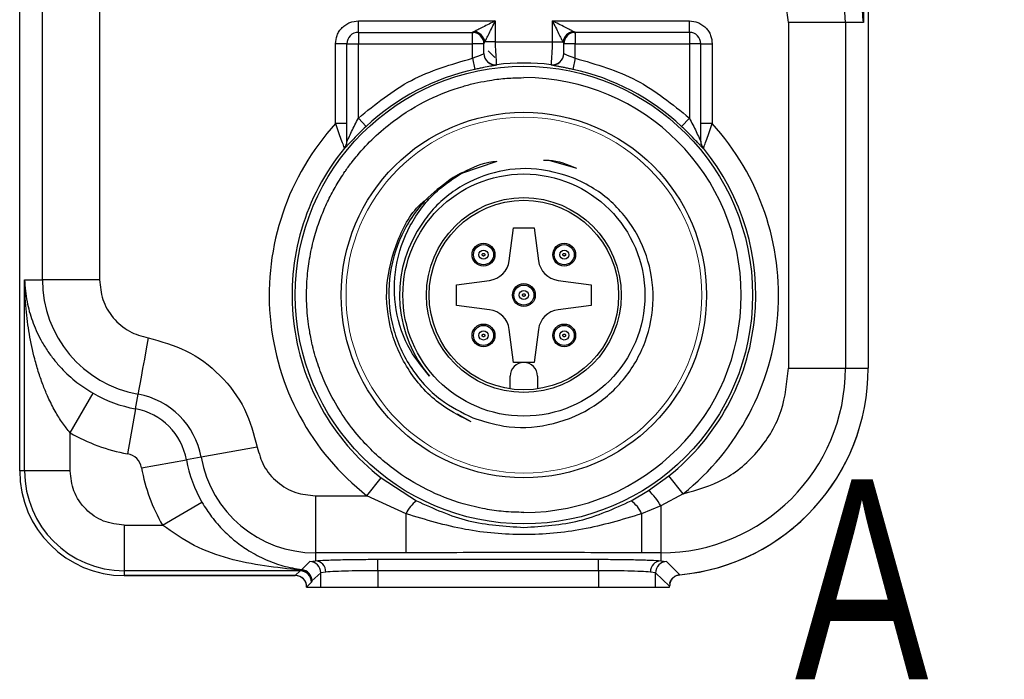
# Model space of a CAD drawing. Header units: millimetres. Extents: x 15 to 415, y 5 to 292.
# Tile 19 of 48: x 189 to 207, y 242 to 254. Entities that reach past the tile are written whole.
import ezdxf

# ---------------------------------------------------------------- set-up
doc = ezdxf.new("R2010")
doc.units = ezdxf.units.MM
doc.styles.add('SLDTEXTSTYLE0', font='TXT', dxfattribs={"width": 0.75})
doc.dimstyles.new('SLDDIMSTYLE7', dxfattribs={"dimtxt": 0.18, "dimasz": 1.016, "dimexe": 0, "dimexo": 0.0625, "dimgap": 0, "dimtad": 0, "dimtih": 1, "dimtoh": 1, "dimdec": 0, "dimrnd": 1e-09, "dimzin": 0, "dimdsep": 46, "dimtxsty": 'Standard', "dimblk1": 'DOT', "dimblk2": 'DOT', "dimsah": 1, "dimcen": 0.09, "dimadec": 0, "dimazin": 0, "dimtfac": 1.016, "dimtdec": 0, "dimtofl": 0, "dimtmove": 0, "dimatfit": 3, "dimldrblk": 'DOT', "dimfxl": 1, "dimfrac": 2, "dimtolj": 1, "dimtzin": 0, "dimarcsym": 0})

# ---------------------------------------------------------------- blocks, each defined once
blk = doc.blocks.new('_Dot')
at = {"color": 0, "linetype": 'ByBlock', "lineweight": -2}
blk.add_line((-0.5, 0), (-1, 0), dxfattribs=at)
at = {"color": 0, "linetype": 'ByBlock', "const_width": 0.5}
blk.add_lwpolyline([(-0.25, 0, 1), (0.25, 0, 1)], format="xyb", close=True, dxfattribs=at)

msp = doc.modelspace()

# ---------------------------------------------------------------- linework, layer by layer
at = {"color": 7, "linetype": 'Continuous', "lineweight": 25}
for p, q in [((204.146185, 256.865711), (204.146185, 253.51907)), ((204.23097, 256.865711), (204.23097, 247.465711)), ((189.364935, 245.665711), (189.364935, 255.065711)), ((189.764251, 249.012351), (189.764251, 254.625711)), ((190.763641, 254.625711), (190.763641, 249.012351)), ((195.297953, 253.345711), (195.297953, 253.545711)), ((195.297953, 253.545711), (197.697953, 253.545711)), ((197.697953, 253.545711), (197.697953, 253.17931)), ((198.697953, 253.545711), (201.097953, 253.545711)), ((198.697953, 253.17931), (198.697953, 253.545711)), ((201.097953, 253.345711), (201.097953, 253.545711)), ((202.832264, 253.51907), (202.832264, 247.465711)), ((203.831655, 253.51907), (202.832264, 253.51907)), ((203.831655, 253.51907), (203.831655, 247.465711)), ((204.146185, 253.51907), (203.831655, 253.51907)), ((195.297953, 253.345711), (195.297953, 253.145711)), ((195.297953, 253.345711), (197.297953, 253.345711)), ((197.297953, 253.145711), (197.297953, 253.345711)), ((199.079935, 253.344898), (199.097943, 253.345711)), ((199.097953, 253.345711), (199.097953, 253.145711)), ((201.097953, 253.345711), (199.097953, 253.345711)), ((201.097953, 253.345711), (201.097953, 253.145711)), ((194.897953, 251.74851), (194.897953, 253.145711)), ((195.097953, 253.145711), (194.897953, 253.145711)), ((195.097953, 251.436685), (195.097953, 253.145711)), ((195.097953, 253.145711), (195.297953, 253.145711)), ((195.297953, 251.844512), (195.297953, 253.145711)), ((195.297953, 253.145711), (197.297953, 253.145711)), ((197.297953, 252.893309), (197.297953, 253.145711)), ((197.497953, 253.145711), (197.297953, 253.145711)), ((197.497953, 253.14571), (197.497957, 253.145937)), ((197.497953, 252.974343), (197.497953, 253.145711)), ((197.697953, 253.17931), (197.514752, 253.17931)), ((197.697953, 253.17931), (198.697953, 253.17931)), ((198.697953, 253.17931), (198.881153, 253.17931)), ((198.897948, 253.145937), (198.897953, 253.145711)), ((198.897953, 252.974343), (198.897953, 253.145711)), ((199.097953, 253.145711), (198.897953, 253.145711)), ((199.097953, 252.893309), (199.097953, 253.145711)), ((199.097953, 253.145711), (201.097953, 253.145711)), ((201.097953, 253.145711), (201.097953, 251.844512)), ((201.297953, 253.145711), (201.097953, 253.145711)), ((201.297953, 251.436683), (201.297953, 253.145711)), ((201.297953, 253.145711), (201.497953, 253.145711)), ((201.497953, 253.145711), (201.497953, 251.74851)), ((197.297953, 252.893309), (197.340338, 252.697977)), ((197.690846, 252.904807), (197.570842, 253.024817)), ((197.690846, 252.910593), (197.68506, 252.910593)), ((199.097953, 252.893309), (199.055567, 252.697977)), ((197.721402, 252.779607), (197.721423, 252.775848)), ((198.674482, 252.775848), (198.674503, 252.779607)), ((195.097953, 251.74851), (194.897953, 251.74851)), ((195.297953, 251.844512), (195.434529, 251.698573)), ((201.097953, 251.844512), (200.961376, 251.698573)), ((201.497953, 251.74851), (201.297953, 251.74851)), ((195.052857, 251.310367), (195.052721, 251.316108)), ((201.343184, 251.316108), (201.343048, 251.310367)), ((197.09226, 250.874473), (197.730512, 251.087529)), ((198.637658, 251.108611), (199.10332, 250.972131)), ((197.941679, 249.346352), (198.017953, 249.925711)), ((198.017953, 249.925711), (198.377953, 249.925711)), ((198.377953, 249.925711), (198.454227, 249.346352)), ((189.44972, 249.012351), (189.764251, 249.012351)), ((189.44972, 245.665711), (189.44972, 249.012351)), ((190.763641, 249.012351), (189.764251, 249.012351)), ((197.017953, 248.925711), (197.597311, 249.001985)), ((197.017953, 248.565711), (197.017953, 248.925711)), ((198.798594, 249.001985), (199.377953, 248.925711)), ((199.377953, 248.925711), (199.377953, 248.565711)), ((197.597311, 248.489437), (197.017953, 248.565711)), ((199.377953, 248.565711), (198.798594, 248.489437)), ((198.017953, 247.565711), (197.941679, 248.145069)), ((198.454227, 248.145069), (198.377953, 247.565711)), ((198.377953, 247.565711), (198.017953, 247.565711)), ((202.832264, 247.465711), (203.831655, 247.465711)), ((203.831655, 247.465711), (204.23097, 247.465711)), ((197.957953, 247.103152), (197.957953, 247.325711)), ((198.437953, 247.325711), (198.437953, 247.103152)), ((190.249233, 246.334067), (190.649456, 247.026196)), ((191.393074, 246.754048), (191.439064, 247.010566)), ((191.393074, 246.754048), (191.251984, 245.967083)), ((197.277308, 246.525563), (197.033711, 246.661678)), ((190.249233, 245.665711), (190.249233, 246.334067)), ((193.526514, 246.083185), (192.542808, 245.906822)), ((191.499325, 245.719742), (192.28629, 245.860832)), ((192.542808, 245.906822), (192.28629, 245.860832)), ((189.44972, 245.665711), (189.364935, 245.665711)), ((190.249233, 245.665711), (189.44972, 245.665711)), ((195.449058, 245.231399), (195.695351, 245.546272)), ((195.695351, 245.546272), (196.319076, 245.141576)), ((200.382956, 245.32059), (200.74054, 245.577955)), ((200.990768, 245.266201), (200.74054, 245.577955)), ((200.076829, 245.141576), (200.382956, 245.32059)), ((194.544593, 245.231399), (195.449058, 245.231399)), ((194.544593, 245.231399), (194.544593, 244.232009)), ((196.134282, 244.91404), (195.449058, 245.231399)), ((200.990768, 245.266201), (200.597953, 245.054379)), ((191.866309, 244.71699), (192.558438, 245.117214)), ((200.597953, 245.054379), (200.261623, 244.91404)), ((200.597953, 245.054379), (200.597953, 244.232009)), ((196.134282, 244.232009), (196.134282, 244.91404)), ((200.261623, 244.91404), (200.261623, 244.232009)), ((191.197953, 244.71699), (191.866309, 244.71699)), ((191.197953, 244.71699), (191.197953, 243.917478)), ((194.447266, 244.080523), (194.544593, 244.094188)), ((196.134282, 244.232009), (194.544593, 244.232009)), ((194.544593, 244.232009), (194.544593, 244.094188)), ((195.637641, 244.1188), (199.506264, 244.1188)), ((195.637641, 243.918921), (195.637641, 244.1188)), ((199.506264, 243.918921), (199.506264, 244.1188)), ((200.597953, 244.232009), (200.261623, 244.232009)), ((200.597953, 244.232009), (200.597953, 244.094293)), ((200.597953, 244.094293), (200.699538, 244.079881)), ((194.277493, 243.917478), (194.281574, 243.926258)), ((194.305833, 243.937637), (194.281574, 243.926258)), ((194.305833, 243.937637), (194.447266, 244.080523)), ((199.506264, 243.918921), (195.637641, 243.918921)), ((195.637641, 243.918921), (195.637641, 243.632693)), ((199.506264, 243.918921), (199.506264, 243.632693)), ((200.699538, 244.079881), (200.932776, 243.848155)), ((194.277493, 243.917478), (191.197953, 243.917478)), ((191.197953, 243.917478), (191.197953, 243.832693)), ((194.196813, 243.832693), (191.197953, 243.832693)), ((191.197953, 243.832693), (194.192708, 243.832693)), ((194.192708, 243.832693), (194.277493, 243.917478)), ((194.638251, 243.880843), (194.485319, 243.738802)), ((194.726767, 243.89431), (194.638251, 243.880843)), ((194.638251, 243.632693), (194.638251, 243.880843)), ((200.505655, 243.880092), (200.416004, 243.894414)), ((200.505655, 243.632693), (200.505655, 243.880092)), ((200.751319, 243.649127), (200.505655, 243.880092)), ((194.477371, 243.7176), (194.392586, 243.632754)), ((194.392586, 243.632693), (194.638251, 243.632693)), ((194.396672, 243.636843), (194.396569, 243.639795)), ((194.481453, 243.728575), (194.477371, 243.7176)), ((194.485319, 243.738802), (194.481453, 243.728575)), ((194.638251, 243.632693), (195.637641, 243.632693)), ((195.637641, 243.632693), (199.506264, 243.632693)), ((199.506264, 243.632693), (200.505655, 243.632693)), ((200.505655, 243.632693), (200.751319, 243.632693)), ((200.751319, 243.632693), (200.751319, 243.649127))]:
    msp.add_line(p, q, dxfattribs=at)
at = {"color": 8, "linetype": 'Continuous', "lineweight": 25}
msp.add_line((197.297962, 253.345711), (197.315945, 253.3449), dxfattribs=at)
at = {"color": 7, "linetype": 'Continuous', "lineweight": 25, "flags": 128}
msp.add_lwpolyline([(191.615427, 247.994272), (191.581755, 247.806458), (191.54932, 247.625544), (191.519314, 247.458181), (191.49284, 247.310516), (191.470871, 247.187976), (191.454213, 247.095064), (191.443479, 247.035194), (191.439064, 247.010566)], dxfattribs=at)
at = {"color": 7, "linetype": 'Continuous', "lineweight": 25}
for centre, radius in [((198.197953, 248.745711), 4.00674), ((198.197953, 248.745711), 3.2), ((198.197953, 248.745711), 2.120001), ((198.197953, 248.745711), 1.706187), ((198.197953, 248.745711), 1.66), ((197.490846, 249.452817), 0.2), ((197.490846, 249.452817), 0.175877), ((198.905059, 249.452817), 0.2), ((198.905059, 249.452817), 0.175877), ((197.490846, 249.452817), 0.079893), ((198.905059, 249.452817), 0.079893), ((198.197953, 248.745711), 0.2), ((198.197953, 248.745711), 0.175877), ((198.197953, 248.745711), 0.079893), ((197.490846, 248.038604), 0.2), ((198.905059, 248.038604), 0.2), ((197.490846, 248.038604), 0.175877), ((197.490846, 248.038604), 0.079893), ((198.905059, 248.038604), 0.175877), ((198.905059, 248.038604), 0.079893)]:
    msp.add_circle(centre, radius, dxfattribs=at)
at = {"color": 7, "linetype": 'Continuous', "lineweight": 18}
msp.add_circle((198.197953, 248.745711), 3.116082, dxfattribs=at)
at = {"color": 7, "linetype": 'Continuous', "lineweight": 25}
for centre, radius, start, end in [((201.797953, 253.51907), 2.033702, 0, 79.8357514), ((195.297953, 253.145711), 0.2, 90, 180), ((197.297953, 253.145711), 0.2, 0, 90), ((197.297961, 253.145717), 0.199994, 44.0858618, 84.8408178), ((197.291865, 253.139623), 0.226393, 10.0962508, 79.9037492), ((199.10404, 253.139623), 0.226393, 100.0962508, 169.9037493), ((199.097953, 253.145711), 0.2, 90, 179.9999999), ((201.097953, 253.145711), 0.2, 0, 90), ((197.697907, 252.978177), 0.199955, 180.0205037, 276.74802), ((197.697907, 252.974415), 0.199955, 180.0205066, 276.7539523), ((198.697998, 252.974415), 0.199955, 263.2460477, 359.9794983), ((198.697998, 252.978177), 0.199955, 263.25198, 359.9794963), ((198.197953, 248.745711), 4.061948, 83.2625082, 96.7374918), ((198.197953, 248.745711), 4.044244, 102.2429831, 133.1018987), ((198.197953, 248.745711), 3.806862, 270, 90), ((198.197953, 248.745711), 4.044244, 46.8981013, 77.7570169), ((198.197953, 248.745711), 4.461704, 137.6997083, 231.967477), ((198.197953, 248.745711), 4.461704, 308.7521415, 42.3002917), ((194.898441, 251.442609), 0.199512, 320.6503132, 359.9948469), ((194.898443, 251.436701), 0.19951, 320.7116877, 359.9956908), ((201.497464, 251.442609), 0.199512, 180.0051531, 219.3496868), ((201.497463, 251.436701), 0.19951, 180.0051437, 219.288312), ((198.197953, 248.745711), 4.061948, 140.7430552, 231.967477), ((198.197953, 248.745711), 4.061948, 308.7521415, 39.2569448), ((198.197953, 248.745711), 2.4, 116.5237963, 121.0350338), ((198.197953, 248.745711), 2.178297, 149.1466013, 220.5911945), ((197.545101, 249.398562), 0.4, 277.5, 352.5), ((198.850805, 249.398562), 0.4, 187.5, 262.5), ((191.797953, 249.012351), 2.033702, 180, 259.8357514), ((197.545101, 248.092859), 0.4, 7.5, 82.5), ((198.850805, 248.092859), 0.4, 97.5, 172.5), ((198.197953, 247.325711), 0.24, 0, 180), ((200.597953, 247.465711), 3.233702, 270, 0), ((200.597953, 247.465711), 3.633018, 275.1937646, 0), ((200.597953, 247.465711), 3.633018, 275.2879524, 0), ((191.797953, 249.012351), 2.294309, 239.9613079, 259.8357514), ((191.197953, 245.665711), 1.366298, 10.1642486, 79.8357514), ((191.197953, 245.665711), 1.105691, 10.1642486, 79.8357514), ((191.797953, 249.012351), 3.093822, 239.9613079, 259.8357514), ((191.197953, 245.665711), 0.306178, 10.1642486, 79.8357514), ((194.544593, 246.265711), 2.294309, 190.1642486, 210.0386921), ((194.544593, 246.265711), 2.033702, 190.1642486, 270), ((191.197953, 245.665711), 1.833018, 180, 270), ((191.197953, 245.665711), 1.748233, 180, 270), ((194.544593, 246.265711), 3.093822, 190.1642486, 210.0386921), ((199.771742, 244.60704), 0.93954, 28.4326201, 49.4171855), ((196.602298, 244.722748), 0.5056, 124.0674756, 157.7687038), ((199.793607, 244.722748), 0.5056, 22.2312962, 55.9325244), ((194.531887, 243.899649), 0.194953, 358.4305761, 86.2633304), ((200.610804, 243.899842), 0.194875, 93.7812617, 181.5958499), ((194.281435, 243.726227), 0.200032, 0.6727618, 89.9599451), ((194.285162, 243.73855), 0.200157, 0.0720133, 84.0723875), ((194.43809, 243.880573), 0.200161, 0.0773029, 87.3724686), ((200.705816, 243.879818), 0.200162, 91.7972474, 179.9212969), ((194.277208, 243.717314), 0.200164, 0.0816919, 89.9183081)]:
    msp.add_arc(centre, radius, start, end, dxfattribs=at)
at = {"color": 8, "linetype": 'Continuous', "lineweight": 25}
msp.add_arc((197.297955, 253.145711), 0.200002, 0.0647735, 44.0858196, dxfattribs=at)
at = {"color": 7, "linetype": 'Continuous', "lineweight": 25}
for centre, major_axis, ratio, start_param, end_param in [((194.192464, 243.632571), (0.141594, 0.141594), 0.998782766, 5.49793953, 7.067974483), ((194.196578, 243.632571), (0.139048, 0.144083), 0.998824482, 5.515522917, 7.050215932)]:
    msp.add_ellipse(centre, major_axis=major_axis, ratio=ratio, start_param=start_param, end_param=end_param, dxfattribs=at)
for points, knots in [([(203.346673, 256.197354), (203.392159, 256.140962), (203.489209, 256.020643), (203.617215, 255.811717), (203.727465, 255.594107), (203.820487, 255.370889), (203.899341, 255.146417), (203.986846, 254.844066), (204.066039, 254.46933), (204.128864, 254.006703), (204.140136, 253.689359), (204.146185, 253.51907)], [0, 0, 0, 0, 0.073375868, 0.15655742, 0.25002733, 0.325497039, 0.408830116, 0.500095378, 0.658499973, 0.816749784, 1, 1, 1, 1]), ([(204.146185, 253.51907), (204.135959, 253.647058), (204.116699, 253.888099), (204.017186, 254.238118), (203.892347, 254.521663), (203.756579, 254.747895), (203.635185, 254.9151), (203.470088, 255.105475), (203.250894, 255.311797), (203.043428, 255.44361), (202.946449, 255.505226)], [0, 0, 0, 0, 0.18106463, 0.341002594, 0.499304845, 0.590031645, 0.673179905, 0.749136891, 0.882734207, 1, 1, 1, 1]), ([(202.832264, 253.51907), (202.820804, 253.635508), (202.797152, 253.875823), (202.606666, 254.195689), (202.325435, 254.439633), (202.093066, 254.505322), (201.980478, 254.537149)], [0, 0, 0, 0, 0.242259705, 0.499999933, 0.757740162, 1, 1, 1, 1]), ([(194.897953, 253.145711), (194.903324, 253.196012), (194.911611, 253.273616), (194.961391, 253.366839), (195.013019, 253.430449), (195.076703, 253.482195), (195.169909, 253.532034), (195.247651, 253.540338), (195.297953, 253.545711)], [0, 0, 0, 0, 0.239443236, 0.369403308, 0.49999991, 0.629934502, 0.760556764, 1, 1, 1, 1]), ([(197.697953, 253.545711), (197.624199, 253.508879), (197.51829, 253.455989), (197.394423, 253.393793), (197.350376, 253.371876), (197.331552, 253.36251)], [0, 0, 0, 0, 0.567756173, 0.815285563, 1, 1, 1, 1]), ([(197.514752, 253.17931), (197.524117, 253.198133), (197.546033, 253.242181), (197.608231, 253.366046), (197.661121, 253.471957), (197.697953, 253.545711)], [0, 0, 0, 0, 0.18470418, 0.432243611, 1, 1, 1, 1]), ([(199.064353, 253.36251), (199.04553, 253.371875), (199.001482, 253.393791), (198.877617, 253.455989), (198.771706, 253.508879), (198.697953, 253.545711)], [0, 0, 0, 0, 0.18470418, 0.432243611, 1, 1, 1, 1]), ([(198.697953, 253.545711), (198.734784, 253.471957), (198.787674, 253.366048), (198.84987, 253.242181), (198.871787, 253.198134), (198.881153, 253.17931)], [0, 0, 0, 0, 0.567756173, 0.815285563, 1, 1, 1, 1]), ([(201.097953, 253.545711), (201.148254, 253.540339), (201.225858, 253.532052), (201.319081, 253.482272), (201.382691, 253.430644), (201.434437, 253.36696), (201.484276, 253.273754), (201.49258, 253.196012), (201.497953, 253.145711)], [0, 0, 0, 0, 0.2394432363, 0.3694033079, 0.4999999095, 0.629934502, 0.7605567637, 1, 1, 1, 1]), ([(197.331552, 253.36251), (197.322233, 253.357819), (197.308729, 253.35102), (197.299501, 253.34637), (197.298469, 253.345927), (197.297962, 253.345711)], [0, 0, 0, 0, 0.531428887, 0.770140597, 1, 1, 1, 1]), ([(199.097943, 253.345711), (199.097437, 253.345927), (199.096404, 253.34637), (199.087176, 253.35102), (199.073672, 253.357819), (199.064353, 253.36251)], [0, 0, 0, 0, 0.2298594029, 0.4685711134, 1, 1, 1, 1]), ([(197.497957, 253.145937), (197.498861, 253.149335), (197.500696, 253.156232), (197.510021, 253.171542), (197.514752, 253.17931)], [0, 0, 0, 0, 0.49262891, 1, 1, 1, 1]), ([(197.721402, 252.779607), (197.720981, 252.786706), (197.720107, 252.801439), (197.714428, 252.894041), (197.708294, 252.99778), (197.70276, 253.094664), (197.699857, 253.145772), (197.697953, 253.17931)], [0, 0, 0, 0, 0.241116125, 0.500425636, 0.749746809, 0.835775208, 1, 1, 1, 1]), ([(198.697953, 253.17931), (198.696047, 253.145768), (198.693145, 253.094661), (198.687611, 252.997777), (198.681477, 252.894039), (198.675798, 252.801438), (198.674924, 252.786705), (198.674503, 252.779607)], [0, 0, 0, 0, 0.164242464, 0.250253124, 0.499574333, 0.758896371, 1, 1, 1, 1]), ([(198.881153, 253.17931), (198.885884, 253.171542), (198.895209, 253.156232), (198.897044, 253.149335), (198.897948, 253.145937)], [0, 0, 0, 0, 0.50737109, 1, 1, 1, 1]), ([(197.297953, 252.893309), (197.324544, 252.904348), (197.374814, 252.925217), (197.441124, 252.949509), (197.4788, 252.963276), (197.495526, 252.970935), (197.497143, 252.973205), (197.497953, 252.974343)], [0, 0, 0, 0, 0.2644147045, 0.499853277, 0.748849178, 0.8741751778, 1, 1, 1, 1]), ([(198.897953, 252.974343), (198.898758, 252.973205), (198.900366, 252.970934), (198.91305, 252.965149), (198.932459, 252.957619), (198.96584, 252.945483), (199.021158, 252.925184), (199.07138, 252.904339), (199.097953, 252.893309)], [0, 0, 0, 0, 0.125750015, 0.251026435, 0.376101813, 0.501250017, 0.73611052, 1, 1, 1, 1]), ([(197.721423, 252.775848), (197.715892, 252.773399), (197.704837, 252.768504), (197.618638, 252.75273), (197.513061, 252.733319), (197.416249, 252.714161), (197.365645, 252.703372), (197.340338, 252.697977)], [0, 0, 0, 0, 0.249838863, 0.4993839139, 0.7486149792, 0.8742839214, 1, 1, 1, 1]), ([(199.055567, 252.697977), (199.030326, 252.703358), (198.97983, 252.714125), (198.907222, 252.728496), (198.84034, 252.741134), (198.763759, 252.755198), (198.691363, 252.768472), (198.680122, 252.773384), (198.674482, 252.775848)], [0, 0, 0, 0, 0.125229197, 0.250535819, 0.375256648, 0.500850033, 0.749561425, 1, 1, 1, 1]), ([(198.197953, 244.938848), (198.077892, 244.942085), (197.850487, 244.948216), (197.493409, 244.99897), (197.037326, 245.106199), (196.486197, 245.32245), (195.877671, 245.698406), (195.412514, 246.127032), (195.068347, 246.562833), (194.879547, 246.87021), (194.755108, 247.11774), (194.680535, 247.285698), (194.614122, 247.457012), (194.556146, 247.631334), (194.522507, 247.752018), (194.501814, 247.834029), (194.475262, 247.943114), (194.441264, 248.114672), (194.411302, 248.335914), (194.394745, 248.538637), (194.390842, 248.685659), (194.391378, 248.833743), (194.396202, 248.97482), (194.412468, 249.162489), (194.436058, 249.33832), (194.467123, 249.510098), (194.495571, 249.633786), (194.539949, 249.806027), (194.601883, 250.00748), (194.711898, 250.28415), (194.815002, 250.496146), (194.908577, 250.663733), (194.983682, 250.78713), (195.040992, 250.873875), (195.109512, 250.972639), (195.180312, 251.068604), (195.339338, 251.265507), (195.57135, 251.512812), (195.979535, 251.858425), (196.499746, 252.1759), (196.994812, 252.366592), (197.340628, 252.456873), (197.538792, 252.496901), (197.759613, 252.529688), (197.975047, 252.549265), (198.133098, 252.55161), (198.197953, 252.552573)], [0, 0, 0, 0, 0.0301227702, 0.0570547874, 0.0903555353, 0.1475611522, 0.2047667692, 0.2689949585, 0.3051256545, 0.3439057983, 0.3592753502, 0.3746447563, 0.3900112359, 0.4053743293, 0.4207364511, 0.4214425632, 0.4266036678, 0.448914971, 0.4652963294, 0.4826188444, 0.4999407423, 0.5021898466, 0.519787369, 0.5353495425, 0.5494520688, 0.5643003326, 0.5791481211, 0.5812939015, 0.6089442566, 0.6319661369, 0.6559666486, 0.6680499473, 0.6801328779, 0.6922156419, 0.6941375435, 0.7103037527, 0.7221309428, 0.757656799, 0.7952134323, 0.8561040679, 0.9096234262, 0.9277014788, 0.9457790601, 0.9603330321, 0.9837229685, 1, 1, 1, 1]), ([(194.897953, 251.74851), (194.914302, 251.701185), (194.947461, 251.6052), (194.996064, 251.469608), (195.029967, 251.377094), (195.048652, 251.327207), (195.051338, 251.31988), (195.052721, 251.316108)], [0, 0, 0, 0, 0.227284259, 0.460972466, 0.712926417, 0.852216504, 1, 1, 1, 1]), ([(195.434529, 251.698573), (195.38985, 251.655851), (195.300339, 251.570258), (195.199702, 251.464732), (195.131571, 251.391063), (195.089647, 251.345378), (195.059357, 251.31318), (195.055021, 251.311303), (195.052857, 251.310367)], [0, 0, 0, 0, 0.24868986, 0.498237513, 0.628608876, 0.749174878, 0.874818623, 1, 1, 1, 1]), ([(195.097953, 251.436685), (195.09833, 251.436643), (195.099123, 251.436557), (195.105519, 251.449255), (195.11553, 251.470319), (195.139005, 251.521219), (195.196191, 251.646823), (195.257262, 251.765463), (195.297953, 251.844512)], [0, 0, 0, 0, 0.051239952, 0.107500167, 0.173239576, 0.251309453, 0.50115522, 1, 1, 1, 1]), ([(201.343048, 251.310367), (201.340889, 251.311298), (201.336567, 251.313164), (201.306346, 251.345283), (201.264501, 251.390881), (201.196467, 251.46445), (201.095794, 251.570031), (201.006202, 251.655707), (200.961376, 251.698573)], [0, 0, 0, 0, 0.125077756, 0.250473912, 0.370887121, 0.501310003, 0.75049116, 1, 1, 1, 1]), ([(201.097953, 251.844512), (201.138654, 251.765439), (201.199727, 251.646789), (201.256915, 251.521195), (201.280376, 251.470309), (201.290386, 251.44925), (201.296781, 251.436556), (201.297575, 251.436642), (201.297953, 251.436683)], [0, 0, 0, 0, 0.498984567, 0.748726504, 0.826770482, 0.892494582, 0.948751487, 1, 1, 1, 1]), ([(201.343184, 251.316108), (201.344452, 251.319558), (201.347055, 251.326638), (201.365501, 251.375928), (201.399844, 251.469608), (201.448443, 251.6052), (201.481603, 251.701185), (201.497953, 251.74851)], [0, 0, 0, 0, 0.139899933, 0.287079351, 0.539031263, 0.77271758, 1, 1, 1, 1]), ([(197.126186, 250.893108), (197.296679, 250.979042), (197.491257, 251.077115), (197.704159, 251.086382), (197.730512, 251.087529)], [0, 0, 0, 0, 0.876222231, 1, 1, 1, 1]), ([(198.541024, 251.110086), (198.573342, 251.110295), (198.773421, 251.111589), (198.961173, 251.032321), (199.118597, 250.965858)], [0, 0, 0, 0, 0.1615304, 1, 1, 1, 1]), ([(196.543816, 247.328385), (196.424771, 247.472948), (196.145438, 247.812158), (195.922773, 248.483264), (195.917595, 249.251319), (196.17526, 249.983261), (196.60387, 250.55019), (196.973431, 250.79282), (197.126186, 250.893108)], [0, 0, 0, 0, 0.134790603, 0.316279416, 0.498192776, 0.681538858, 0.868367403, 1, 1, 1, 1]), ([(199.050246, 250.801027), (198.871511, 250.857196), (198.455404, 250.987962), (197.756115, 250.947915), (197.057743, 250.669533), (196.584647, 250.26252), (196.389598, 249.958856), (196.327923, 249.862836)], [0, 0, 0, 0, 0.178910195, 0.416514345, 0.654133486, 0.890634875, 1, 1, 1, 1]), ([(196.960603, 250.802156), (196.808903, 250.69282), (196.43911, 250.426298), (196.021378, 249.814512), (195.798372, 249.031848), (195.851838, 248.218492), (196.170286, 247.477912), (196.679591, 246.907012), (197.111658, 246.692272), (197.306319, 246.595524)], [0, 0, 0, 0, 0.1075463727, 0.2621603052, 0.4168073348, 0.570090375, 0.7230571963, 0.8752277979, 1, 1, 1, 1]), ([(197.306319, 246.595524), (197.484648, 246.53873), (197.910981, 246.402955), (198.633399, 246.435596), (199.370299, 246.717154), (199.96928, 247.231032), (200.362159, 247.91059), (200.505296, 248.677882), (200.385441, 249.446688), (200.018982, 250.12466), (199.534405, 250.575588), (199.178177, 250.741458), (199.050246, 250.801027)], [0, 0, 0, 0, 0.078490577, 0.187647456, 0.2968099, 0.405525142, 0.513471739, 0.621366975, 0.728102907, 0.834859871, 0.940693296, 1, 1, 1, 1]), ([(197.277308, 246.525563), (197.109966, 246.608887), (196.700774, 246.812633), (196.187148, 247.350617), (195.837653, 248.091024), (195.751182, 248.914671), (195.957447, 249.698078), (196.238011, 250.231537), (196.481924, 250.414009), (196.509992, 250.435007)], [0, 0, 0, 0, 0.118849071, 0.290614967, 0.462380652, 0.634140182, 0.805904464, 0.977664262, 1, 1, 1, 1]), ([(197.490846, 249.429306), (197.48833, 249.429561), (197.4833, 249.430071), (197.477091, 249.4334), (197.47253, 249.437643), (197.469512, 249.442294), (197.46769, 249.447441), (197.467133, 249.452866), (197.46779, 249.458294), (197.469205, 249.462403), (197.471634, 249.467121), (197.475379, 249.47093), (197.480609, 249.47417), (197.484871, 249.475662), (197.488303, 249.476246), (197.490152, 249.476306), (197.490846, 249.476329)], [0, 0, 0, 0, 0.102085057, 0.204170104, 0.279532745, 0.353975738, 0.427404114, 0.499726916, 0.573887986, 0.648203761, 0.675228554, 0.78952965, 0.85891233, 0.924735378, 0.971775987, 1, 1, 1, 1]), ([(197.490846, 249.476329), (197.493361, 249.476074), (197.498392, 249.475564), (197.5046, 249.472235), (197.509161, 249.467991), (197.512179, 249.463341), (197.514002, 249.458193), (197.514559, 249.452769), (197.513901, 249.447341), (197.512486, 249.443231), (197.510058, 249.438513), (197.506312, 249.434704), (197.501082, 249.431464), (197.496821, 249.429973), (197.493389, 249.429389), (197.491539, 249.429328), (197.490846, 249.429306)], [0, 0, 0, 0, 0.102085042, 0.204170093, 0.279532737, 0.353975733, 0.427404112, 0.499726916, 0.573887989, 0.648203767, 0.67522856, 0.789529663, 0.858912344, 0.924735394, 0.971776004, 1, 1, 1, 1]), ([(198.905059, 249.429306), (198.902544, 249.429561), (198.897513, 249.430071), (198.891305, 249.4334), (198.886744, 249.437643), (198.883726, 249.442294), (198.881903, 249.447441), (198.881346, 249.452866), (198.882004, 249.458294), (198.883419, 249.462403), (198.885847, 249.467121), (198.889593, 249.47093), (198.894823, 249.47417), (198.899084, 249.475662), (198.902516, 249.476246), (198.904366, 249.476306), (198.905059, 249.476329)], [0, 0, 0, 0, 0.102085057, 0.204170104, 0.279532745, 0.353975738, 0.427404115, 0.499726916, 0.573887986, 0.648203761, 0.675228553, 0.789529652, 0.85891233, 0.924735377, 0.971775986, 1, 1, 1, 1]), ([(198.905059, 249.476329), (198.907575, 249.476074), (198.912606, 249.475564), (198.918814, 249.472235), (198.923375, 249.467991), (198.926393, 249.463341), (198.928215, 249.458193), (198.928773, 249.452769), (198.928115, 249.447341), (198.9267, 249.443231), (198.924271, 249.438513), (198.920526, 249.434704), (198.915296, 249.431464), (198.911034, 249.429973), (198.907603, 249.429389), (198.905753, 249.429328), (198.905059, 249.429306)], [0, 0, 0, 0, 0.102085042, 0.204170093, 0.279532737, 0.353975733, 0.427404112, 0.499726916, 0.573887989, 0.648203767, 0.67522856, 0.789529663, 0.858912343, 0.924735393, 0.971776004, 1, 1, 1, 1]), ([(189.44972, 249.012351), (189.459946, 248.884363), (189.479206, 248.643321), (189.578719, 248.293302), (189.703558, 248.009757), (189.839327, 247.783526), (189.96072, 247.616321), (190.125817, 247.425946), (190.345011, 247.219624), (190.552476, 247.087811), (190.649456, 247.026196)], [0, 0, 0, 0, 0.181064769, 0.34100344, 0.499304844, 0.590031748, 0.673180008, 0.749136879, 0.882733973, 1, 1, 1, 1]), ([(190.249233, 246.334067), (190.203747, 246.390459), (190.106696, 246.510778), (189.97869, 246.719704), (189.86844, 246.937314), (189.775418, 247.160532), (189.696564, 247.385004), (189.60906, 247.687355), (189.529866, 248.062091), (189.467041, 248.524718), (189.455769, 248.842062), (189.44972, 249.012351)], [0, 0, 0, 0, 0.073375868, 0.15655742, 0.25002733, 0.32549704, 0.408830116, 0.500095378, 0.65849997, 0.816749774, 1, 1, 1, 1]), ([(190.763641, 249.012351), (190.775101, 248.895913), (190.798753, 248.655598), (190.989239, 248.335732), (191.27047, 248.091789), (191.50284, 248.0261), (191.615427, 247.994272)], [0, 0, 0, 0, 0.242259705, 0.499999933, 0.757740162, 1, 1, 1, 1]), ([(198.197953, 248.722199), (198.195437, 248.722454), (198.190406, 248.722964), (198.184198, 248.726293), (198.179637, 248.730537), (198.176619, 248.735187), (198.174797, 248.740335), (198.174239, 248.745759), (198.174897, 248.751187), (198.176312, 248.755297), (198.178741, 248.760015), (198.182486, 248.763823), (198.187716, 248.767064), (198.191978, 248.768555), (198.195409, 248.769139), (198.197259, 248.7692), (198.197953, 248.769222)], [0, 0, 0, 0, 0.102085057, 0.204170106, 0.279532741, 0.353975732, 0.427404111, 0.499726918, 0.573887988, 0.648203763, 0.675228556, 0.789529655, 0.858912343, 0.924735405, 0.97177601, 1, 1, 1, 1]), ([(198.197953, 248.769222), (198.197976, 248.769222), (198.198206, 248.769221), (198.199035, 248.769213), (198.202131, 248.769019), (198.206037, 248.768058), (198.210796, 248.765644), (198.215635, 248.761783), (198.218811, 248.757187), (198.221044, 248.751475), (198.221481, 248.74837), (198.221464, 248.745618), (198.221463, 248.745388), (198.221451, 248.744583), (198.221263, 248.741532), (198.2203, 248.737624), (198.217885, 248.732871), (198.214855, 248.729033), (198.210562, 248.725711), (198.205007, 248.722956), (198.200665, 248.72249), (198.197953, 248.722199)], [0, 0, 0, 0, 0.000937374, 0.009372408, 0.033740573, 0.12725856, 0.170163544, 0.250375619, 0.377198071, 0.390908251, 0.500145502, 0.50108268, 0.502957, 0.509517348, 0.533885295, 0.627404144, 0.670309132, 0.750521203, 0.823944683, 0.890014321, 1, 1, 1, 1]), ([(197.490846, 248.015092), (197.48833, 248.015347), (197.4833, 248.015857), (197.477093, 248.019185), (197.472533, 248.023427), (197.469515, 248.028075), (197.467691, 248.033224), (197.467132, 248.03865), (197.46779, 248.04408), (197.469205, 248.04819), (197.471634, 248.052908), (197.475379, 248.056717), (197.480609, 248.059957), (197.484871, 248.061448), (197.488303, 248.062032), (197.490152, 248.062093), (197.490846, 248.062116)], [0, 0, 0, 0, 0.102085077, 0.204170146, 0.279462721, 0.353882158, 0.427333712, 0.499726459, 0.573887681, 0.648203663, 0.675229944, 0.789529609, 0.858912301, 0.924735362, 0.97177598, 1, 1, 1, 1]), ([(197.490846, 248.062116), (197.493361, 248.061861), (197.498392, 248.061351), (197.5046, 248.058021), (197.509161, 248.053778), (197.512179, 248.049127), (197.514002, 248.04398), (197.514559, 248.038556), (197.513901, 248.033128), (197.512486, 248.029018), (197.510058, 248.0243), (197.506312, 248.020491), (197.501082, 248.017251), (197.496821, 248.015759), (197.493389, 248.015176), (197.491539, 248.015115), (197.490846, 248.015092)], [0, 0, 0, 0, 0.102085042, 0.204170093, 0.279532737, 0.353975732, 0.427404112, 0.499726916, 0.573887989, 0.648203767, 0.67522856, 0.789529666, 0.858912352, 0.924735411, 0.971776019, 1, 1, 1, 1]), ([(198.905059, 248.015092), (198.902544, 248.015347), (198.897513, 248.015857), (198.891305, 248.019186), (198.886744, 248.02343), (198.883726, 248.02808), (198.881903, 248.033228), (198.881346, 248.038652), (198.882004, 248.04408), (198.883419, 248.04819), (198.885847, 248.052908), (198.889593, 248.056717), (198.894823, 248.059957), (198.899084, 248.061448), (198.902516, 248.062032), (198.904366, 248.062093), (198.905059, 248.062116)], [0, 0, 0, 0, 0.102085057, 0.204170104, 0.279532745, 0.353975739, 0.427404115, 0.499726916, 0.573887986, 0.648203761, 0.675228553, 0.789529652, 0.85891233, 0.924735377, 0.971775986, 1, 1, 1, 1]), ([(198.905059, 248.062116), (198.907575, 248.061861), (198.912606, 248.061351), (198.918814, 248.058021), (198.923375, 248.053778), (198.926393, 248.049127), (198.928215, 248.04398), (198.928773, 248.038556), (198.928115, 248.033128), (198.9267, 248.029018), (198.924271, 248.0243), (198.920526, 248.020491), (198.915296, 248.017251), (198.911034, 248.015759), (198.907603, 248.015176), (198.905753, 248.015115), (198.905059, 248.015092)], [0, 0, 0, 0, 0.102085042, 0.204170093, 0.279532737, 0.353975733, 0.427404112, 0.499726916, 0.573887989, 0.648203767, 0.675228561, 0.789529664, 0.858912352, 0.924735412, 0.97177602, 1, 1, 1, 1]), ([(191.615427, 247.994272), (191.842411, 247.93307), (192.307285, 247.807725), (192.894861, 247.362618), (193.339967, 246.775043), (193.465312, 246.310168), (193.526514, 246.083185)], [0, 0, 0, 0, 0.244133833, 0.499999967, 0.7558661, 1, 1, 1, 1]), ([(200.990768, 245.266201), (201.234132, 245.334834), (201.736428, 245.476489), (202.344475, 246.003469), (202.756346, 246.694694), (202.807486, 247.214071), (202.832264, 247.465711)], [0, 0, 0, 0, 0.242252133, 0.5, 0.757747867, 1, 1, 1, 1]), ([(193.526514, 246.083185), (193.558342, 245.970597), (193.624031, 245.738228), (193.867974, 245.456997), (194.18784, 245.266511), (194.428155, 245.242859), (194.544593, 245.231399)], [0, 0, 0, 0, 0.242259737, 0.5, 0.757740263, 1, 1, 1, 1]), ([(191.197953, 244.71699), (191.073833, 244.731152), (190.825595, 244.759474), (190.559432, 244.945189), (190.400229, 245.140538), (190.28175, 245.361736), (190.262045, 245.545937), (190.249233, 245.665711)], [0, 0, 0, 0, 0.2496615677, 0.4993231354, 0.6297276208, 0.7592387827, 1, 1, 1, 1]), ([(196.319076, 245.141576), (196.61671, 245.007089), (197.212164, 244.738031), (197.869288, 244.697079), (198.197953, 244.676597)], [0, 0, 0, 0, 0.499844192, 1, 1, 1, 1]), ([(198.197953, 244.676597), (198.527101, 244.69714), (199.184233, 244.738153), (199.779649, 245.007261), (200.076829, 245.141576)], [0, 0, 0, 0, 0.500886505, 1, 1, 1, 1]), ([(192.558438, 245.117214), (192.613111, 245.029966), (192.697495, 244.895308), (192.830706, 244.733479), (192.968461, 244.585534), (193.152095, 244.422464), (193.396431, 244.25167), (193.675114, 244.107374), (193.984144, 243.994565), (194.196343, 243.957013), (194.305833, 243.937637)], [0, 0, 0, 0, 0.118362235, 0.182680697, 0.251230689, 0.368526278, 0.50080222, 0.660641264, 0.824899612, 1, 1, 1, 1]), ([(200.261623, 244.91404), (199.919072, 244.811805), (199.246903, 244.611195), (198.199493, 244.522119), (197.151, 244.610707), (196.47783, 244.811544), (196.134282, 244.91404)], [0, 0, 0, 0, 0.254627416, 0.499640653, 0.744644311, 1, 1, 1, 1]), ([(194.281574, 243.926258), (193.862307, 243.973368), (193.233218, 244.044054), (192.413965, 244.332356), (192.048686, 244.588902), (191.866309, 244.71699)], [0, 0, 0, 0, 0.500133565, 0.750425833, 1, 1, 1, 1]), ([(194.544593, 244.094188), (194.599207, 244.097626), (194.710745, 244.104647), (194.979099, 244.112559), (195.296208, 244.117831), (195.525422, 244.118481), (195.637641, 244.1188)], [0, 0, 0, 0, 0.244860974, 0.500072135, 0.755242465, 1, 1, 1, 1]), ([(200.261623, 244.232009), (200.000186, 244.232545), (199.445471, 244.233685), (198.627042, 244.238356), (197.764033, 244.238332), (196.947682, 244.233674), (196.395014, 244.232542), (196.134282, 244.232009)], [0, 0, 0, 0, 0.189516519, 0.40211408, 0.599378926, 0.810999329, 1, 1, 1, 1]), ([(199.506264, 244.1188), (199.618227, 244.118483), (199.846892, 244.117835), (200.163365, 244.112588), (200.431433, 244.104712), (200.543214, 244.097718), (200.597953, 244.094293)], [0, 0, 0, 0, 0.244782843, 0.499928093, 0.755114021, 1, 1, 1, 1]), ([(195.637641, 243.918921), (195.551142, 243.918606), (195.372157, 243.917952), (195.115131, 243.913017), (194.879054, 243.905423), (194.778518, 243.898086), (194.726767, 243.89431)], [0, 0, 0, 0, 0.226489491, 0.468650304, 0.726487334, 1, 1, 1, 1]), ([(200.416004, 243.894414), (200.364178, 243.898175), (200.26348, 243.905482), (200.027764, 243.913043), (199.771229, 243.917957), (199.592606, 243.918607), (199.506264, 243.918921)], [0, 0, 0, 0, 0.273384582, 0.53117873, 0.773382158, 1, 1, 1, 1]), ([(200.932776, 243.848155), (200.910561, 243.843971), (200.877359, 243.837718), (200.838485, 243.81523), (200.81253, 243.794401), (200.790389, 243.769434), (200.772814, 243.741181), (200.755868, 243.701587), (200.753112, 243.669801), (200.751319, 243.649127)], [0, 0, 0, 0, 0.227733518, 0.340374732, 0.45293898, 0.565494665, 0.678050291, 0.790605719, 1, 1, 1, 1]), ([(200.753875, 243.697725), (200.755118, 243.705692), (200.758077, 243.72466), (200.77289, 243.751472), (200.791868, 243.778681), (200.815613, 243.802189), (200.842791, 243.821368), (200.879366, 243.839546), (200.908586, 243.84451), (200.926829, 243.847609)], [0, 0, 0, 0, 0.0980976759, 0.2335591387, 0.3689343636, 0.5043019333, 0.6396694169, 0.7750366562, 1, 1, 1, 1])]:
    msp.add_open_spline(points, degree=3, knots=knots, dxfattribs=at)
for points in [[(195.297953, 251.844512), (195.595767, 252.087045), (196.191394, 252.572111), (196.9291, 252.786243), (197.297953, 252.893309)], [(199.097953, 252.893309), (199.466805, 252.786243), (200.204511, 252.572111), (200.800139, 252.087045), (201.097953, 251.844512)]]:
    msp.add_open_spline(points, degree=3, dxfattribs=at)

# ---------------------------------------------------------------- texts
at = {"color": 7, "linetype": 'Continuous', "lineweight": 18, "insert": (202.94633, 245.517417), "char_height": 3.5, "attachment_point": 1, "style": 'SLDTEXTSTYLE0'}
msp.add_mtext('A', dxfattribs=at)

# ---------------------------------------------------------------- leaders
at = {"color": 7, "linetype": 'Continuous', "lineweight": 0}
msp.add_leader([(196.137054, 269.525168), (238.833333, 245.983842)], dimstyle='SLDDIMSTYLE7', dxfattribs=at)

doc.saveas('drawing.dxf')
